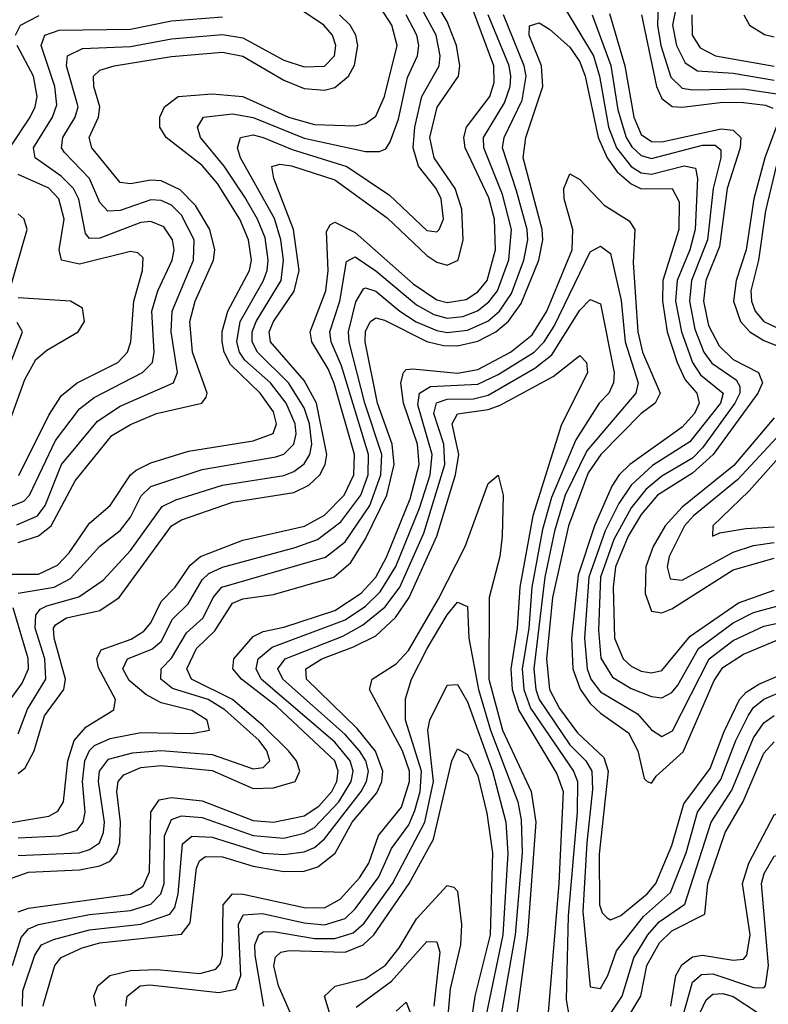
# Model space of a CAD drawing. Header units: inches. Extents: x 990535 to 1117859, y 769386 to 892122.
# Tile 192 of 256: x 1024153 to 1025619, y 863674 to 865600. Entities that reach past the tile are written whole.
import ezdxf

# ---------------------------------------------------------------- set-up
doc = ezdxf.new("R2010")
doc.units = ezdxf.units.IN
doc.header["$MEASUREMENT"] = 0
doc.layers.add('B0826', color=7, linetype='Continuous')

msp = doc.modelspace()

# ---------------------------------------------------------------- linework, layer by layer
at = {"layer": 'B0826', "color": 5}
for points, elevation in [([(1024147.7, 864612.3), (1024188, 864630), (1024202.9, 864650), (1024235, 864730), (1024305.2, 864814.8), (1024350, 864844.1), (1024454, 864890), (1024462, 864910), (1024449.8, 864990), (1024451.3, 865030), (1024493.2, 865130), (1024494.7, 865170), (1024470, 865218.2), (1024450, 865237.5), (1024430, 865246.4), (1024410, 865247.8), (1024350, 865227.2), (1024325.6, 865225.6), (1024310, 865243), (1024289.7, 865290), (1024240.8, 865340.8), (1024234.8, 865350), (1024237.2, 865370), (1024261.4, 865410), (1024267.3, 865430), (1024244.8, 865510), (1024246.6, 865530), (1024276.1, 865543.9), (1024370, 865548), (1024450, 865562.8), (1024550, 865571.7), (1024590, 865565.1), (1024670, 865521.5), (1024710, 865508), (1024750, 865509.8), (1024769.6, 865530), (1024772.1, 865550), (1024765.5, 865570), (1024748.4, 865590), (1024617.8, 865677.8)], 3040), ([(1024096.8, 864023.2), (1024210, 864042.2), (1024228, 864052), (1024238.9, 864070), (1024247.6, 864150), (1024259.7, 864190), (1024282.9, 864217.1), (1024337.5, 864250), (1024340.3, 864270), (1024307.6, 864332.4), (1024304.2, 864350), (1024312.4, 864367.6), (1024371.4, 864388.6), (1024396, 864404), (1024410, 864420.6), (1024430, 864461.9), (1024457.1, 864490), (1024486.6, 864533.4), (1024507.1, 864550), (1024590, 864582.2), (1024710.4, 864609.6), (1024750, 864631), (1024788.1, 864670), (1024807.1, 864710), (1024808.4, 864750), (1024768.8, 864888.8), (1024757.1, 864917.1), (1024725.3, 864970), (1024721.5, 864990), (1024752.3, 865070), (1024757, 865110), (1024754, 865186), (1024761, 865199), (1024770, 865204.2), (1024810, 865184.2), (1024923.7, 865083.7), (1024970, 865052.6), (1024990, 865046.8), (1025027, 865053), (1025050, 865067.7), (1025068, 865090), (1025084.6, 865150), (1025082.5, 865210), (1025071.6, 865251.6), (1025025.4, 865350), (1025022.4, 865370), (1025027.9, 865390), (1025073.8, 865450), (1025082.2, 865477.8), (1025081.5, 865510), (1025021.7, 865670)], 2880), ([(1024150, 864125.2), (1024163.6, 864136.4), (1024181.1, 864170), (1024201.7, 864238.3), (1024239.3, 864290), (1024242.8, 864310), (1024220.7, 864390), (1024219.4, 864410), (1024223.3, 864416.7), (1024244.9, 864430), (1024310, 864444.3), (1024347.9, 864470), (1024450, 864609.8), (1024470, 864621.6), (1024570, 864656.3), (1024690, 864675.5), (1024718.8, 864690), (1024740.6, 864710), (1024751.4, 864730), (1024754.3, 864750), (1024733.9, 864850), (1024710, 864894.4), (1024644.2, 864970), (1024641.4, 864990), (1024650, 865010), (1024690.4, 865069.6), (1024699.9, 865110), (1024689.4, 865190), (1024650.5, 865290), (1024646.7, 865313.3), (1024662.3, 865317.7), (1024685.3, 865314.7), (1024770, 865287.1), (1024872.8, 865212.8), (1024950, 865138.8), (1024970, 865126.2), (1024990, 865120.4), (1025011.4, 865130), (1025021.6, 865170), (1025018.8, 865230), (1025005.5, 865270), (1024964.6, 865330), (1024956.3, 865370), (1024970.5, 865429.5), (1025012.2, 865490), (1025014.6, 865510), (1025008, 865550), (1024990, 865596.8), (1024946.9, 865670)], 2920), ([(1025192.3, 865670), (1025276.7, 865530), (1025288.2, 865490), (1025305.9, 865390), (1025321.4, 865350), (1025350, 865313.4), (1025370, 865301.1), (1025390, 865298.4), (1025454.2, 865314.2), (1025476.4, 865310), (1025479.9, 865290), (1025475.5, 865190), (1025465, 865150), (1025440.1, 865090), (1025437.2, 865050), (1025448.8, 864990), (1025470.2, 864930), (1025485.7, 864905.7), (1025530.2, 864870), (1025525.2, 864850), (1025465.2, 864774.8), (1025392.1, 864727.9), (1025350, 864690), (1025326, 864654), (1025299.4, 864600.6), (1025267.4, 864510), (1025258.6, 864390), (1025264, 864330), (1025271.4, 864310), (1025290, 864285.4), (1025362.5, 864242.5), (1025390, 864210.8), (1025410, 864197.6), (1025431, 864209), (1025503, 864350), (1025550, 864386), (1025610, 864414.1), (1025670, 864426.9)], 2840), ([(1025441, 865639), (1025431.2, 865590), (1025438.8, 865550), (1025455.8, 865515.8), (1025480.1, 865500.1), (1025550, 865495.6), (1025630, 865482.4)], 2960), ([(1024130, 864515.7), (1024190, 864515.6), (1024227.1, 864532.9), (1024250, 864557.2), (1024290, 864615.5), (1024330.3, 864649.7), (1024369.7, 864710), (1024380.9, 864719.1), (1024410, 864733.3), (1024483.5, 864756.5), (1024610, 864776.2), (1024649, 864791), (1024655.6, 864810), (1024650, 864833), (1024624.1, 864870), (1024565.6, 864925.6), (1024553.3, 864950), (1024549.2, 864970), (1024549.6, 864990.4), (1024560.6, 865030), (1024602.9, 865110), (1024606.6, 865130), (1024601.3, 865170), (1024584.3, 865210), (1024540, 865280), (1024510, 865315.2), (1024439.9, 865370), (1024427.7, 865390), (1024427.1, 865410), (1024436.3, 865430), (1024463.4, 865450), (1024530, 865455.7), (1024590, 865450), (1024679.1, 865410), (1024730, 865395.2), (1024810, 865392.9), (1024830, 865397.3), (1024850, 865411.8), (1024867.3, 865450), (1024892.1, 865550), (1024881.5, 865590), (1024861.2, 865621.2)], 2980), ([(1024150, 864203.4), (1024168.5, 864251.5), (1024204, 864310), (1024202, 864350), (1024183.2, 864410), (1024184.4, 864435.6), (1024192.9, 864447.1), (1024206.3, 864453.7), (1024268.9, 864471.1), (1024316.3, 864503.7), (1024370, 864561.8), (1024432.1, 864647.9), (1024459, 864661), (1024550.4, 864689.6), (1024670, 864708.8), (1024690, 864716.6), (1024710, 864731.4), (1024721.3, 864750), (1024725, 864770), (1024720.2, 864810), (1024710, 864840.8), (1024679.5, 864890), (1024618.6, 864950), (1024608.2, 864970), (1024608.3, 864990), (1024615.9, 865010), (1024664.9, 865090), (1024669.8, 865130), (1024664.6, 865170), (1024651.7, 865211.7), (1024585.1, 865330), (1024579.3, 865350), (1024585.3, 865370), (1024610, 865374.9), (1024630, 865369.8), (1024686.6, 865346.6), (1024793.3, 865313.3), (1024876.9, 865256.9), (1024950, 865188.1), (1024970, 865185.6), (1024974.3, 865190), (1024982.6, 865210), (1024978.3, 865250), (1024968.5, 865270), (1024934, 865314), (1024923.2, 865350), (1024926.7, 865390), (1024940.3, 865450), (1024974.5, 865510), (1024976.4, 865530), (1024968.5, 865570), (1024935.8, 865630)], 2940), ([(1025403.4, 865630), (1025401.5, 865590), (1025408.5, 865550), (1025427.9, 865487.9), (1025450, 865466.7), (1025470, 865462.9), (1025570, 865465.3), (1025652.9, 865452.9)], 2940), ([(1024130, 864645.7), (1024161.3, 864658.7), (1024172.5, 864670), (1024223.1, 864776.9), (1024270, 864839.2), (1024298.6, 864861.4), (1024393.7, 864910), (1024412.8, 864930), (1024416.1, 864950), (1024411.9, 865030), (1024423.4, 865070), (1024451.5, 865130), (1024455.4, 865150), (1024452.4, 865170), (1024435.1, 865195.1), (1024410, 865205.9), (1024390, 865203.8), (1024310, 865172.8), (1024290, 865172.4), (1024282, 865182), (1024269.1, 865249.1), (1024258.6, 865270), (1024234.5, 865294.5), (1024183.4, 865330), (1024180.2, 865350), (1024217.4, 865410), (1024225.9, 865434.1), (1024221.9, 865470), (1024195.3, 865550), (1024202.2, 865570), (1024230, 865580.1), (1024370, 865581.7), (1024450, 865598), (1024550, 865606.1)], 3060), ([(1024144.6, 865570), (1024154.5, 865590), (1024191.1, 865608.9)], 3080), ([(1024150, 864478.6), (1024220.7, 864490), (1024252.7, 864507.3), (1024310, 864570.4), (1024350, 864601), (1024370, 864627.4), (1024391.1, 864668.9), (1024410, 864687.2), (1024510, 864720.1), (1024654.8, 864745.2), (1024670, 864750.5), (1024689.9, 864770), (1024694.6, 864790), (1024692.4, 864810), (1024674.7, 864850), (1024644, 864890), (1024594.1, 864934.1), (1024583.1, 864950), (1024577.9, 864970), (1024584.4, 865010), (1024630, 865089.1), (1024637.3, 865110), (1024639.4, 865130), (1024633.6, 865173.6), (1024618.8, 865210), (1024593.5, 865253.5), (1024553.6, 865313.6), (1024507.2, 865370), (1024501.2, 865390), (1024513.2, 865410), (1024570, 865416.5), (1024610, 865409.2), (1024710, 865368.7), (1024830, 865342.3), (1024857.6, 865342.4), (1024870, 865348.1), (1024878.6, 865361.4), (1024894.4, 865405.6), (1024912.5, 865487.5), (1024932.1, 865530), (1024934.5, 865550), (1024930.3, 865570), (1024910, 865610.2)], 2960), ([(1024150, 863999.5), (1024230, 864003.6), (1024265.3, 864014.7), (1024277.3, 864030), (1024280.9, 864050), (1024276, 864110), (1024280.3, 864150), (1024289.4, 864170.6), (1024299.7, 864180.3), (1024330, 864194.2), (1024390, 864205.6), (1024490, 864203.8), (1024524.5, 864210), (1024520.1, 864230), (1024490, 864248.8), (1024430, 864263.6), (1024400, 864280), (1024367.2, 864307.2), (1024354.9, 864330), (1024364.4, 864350), (1024411.5, 864368.5), (1024430, 864383.9), (1024452.3, 864427.7), (1024482.8, 864457.2), (1024510, 864504.3), (1024523.3, 864516.7), (1024550, 864529.3), (1024692.5, 864567.5), (1024736.4, 864583.6), (1024781.9, 864618.1), (1024820.7, 864670), (1024835, 864710), (1024836.2, 864750), (1024783.3, 864923.3), (1024762.6, 864970), (1024760.4, 864990), (1024779.9, 865050), (1024792.6, 865127.4), (1024810, 865136.2), (1024850, 865109.3), (1024930, 865042.3), (1024963.6, 865023.6), (1024990, 865016.5), (1025020.4, 865019.6), (1025049.3, 865030.7), (1025071.8, 865048.2), (1025088.6, 865070), (1025110.9, 865130.9), (1025115.7, 865190), (1025098.2, 865258.2), (1025061.6, 865350), (1025061.3, 865370), (1025102.2, 865437.8), (1025113.4, 865470), (1025114.7, 865490), (1025111.1, 865510), (1025070.5, 865610)], 2860), ([(1024150, 863964.9), (1024269.6, 863970.4), (1024290, 863976.6), (1024309, 863990), (1024317.4, 864010), (1024318.9, 864030), (1024307.3, 864110), (1024309.1, 864130), (1024326.7, 864153.3), (1024374, 864166), (1024429.5, 864170.5), (1024530, 864162.8), (1024610, 864134.7), (1024630, 864137.2), (1024643, 864150), (1024637.2, 864170), (1024621.8, 864190), (1024554.9, 864250), (1024521.9, 864270), (1024452, 864292), (1024429.5, 864310), (1024430.2, 864330), (1024450, 864351), (1024479.3, 864400.7), (1024512.3, 864430), (1024531.7, 864470), (1024548.8, 864490), (1024751.5, 864548.5), (1024790, 864579.1), (1024838.4, 864650), (1024860.2, 864710), (1024862.3, 864750), (1024828.7, 864850), (1024797.8, 864970), (1024796.5, 864990), (1024811.4, 865048.6), (1024826.2, 865073.8), (1024830, 865076.1), (1024850, 865069.1), (1024897, 865030), (1024929.5, 865009.5), (1024970, 864992.1), (1024990, 864988.6), (1025030, 864992.9), (1025069.7, 865010.3), (1025092.4, 865030), (1025115.6, 865064.4), (1025140.1, 865130), (1025147.8, 865170), (1025146.3, 865190), (1025125.7, 865265.7), (1025098.1, 865350), (1025101.5, 865370), (1025136.7, 865443.3), (1025144.6, 865490), (1025140.5, 865510), (1025100.5, 865610)], 2840), ([(1024150, 864577.8), (1024190, 864590.4), (1024214.6, 864610), (1024261.6, 864698.4), (1024333.4, 864786.6), (1024370, 864808.4), (1024421.1, 864830), (1024509.8, 864850), (1024518, 864862), (1024520.3, 864870), (1024491.6, 864950), (1024486, 865010), (1024496.9, 865050), (1024532.7, 865130), (1024535.1, 865150), (1024525.6, 865190), (1024497.1, 865237.1), (1024467.5, 865267.5), (1024430, 865285.2), (1024410, 865286.7), (1024370, 865279.4), (1024350, 865281.6), (1024294.3, 865350), (1024288.8, 865370), (1024307.5, 865410), (1024310, 865430), (1024298.4, 865470), (1024297.3, 865490), (1024310, 865501.6), (1024338, 865510), (1024450, 865528.6), (1024550, 865537.2), (1024590, 865529.1), (1024670, 865482.1), (1024710, 865466.1), (1024750, 865462.7), (1024770, 865467.6), (1024796.9, 865490), (1024808.4, 865511.6), (1024815.2, 865550), (1024811.2, 865570), (1024800.1, 865590), (1024779.2, 865610)], 3020), ([(1025273.8, 865610), (1025310.7, 865510.7), (1025324.4, 865424.4), (1025340.3, 865370), (1025351.6, 865351.6), (1025370, 865334.9), (1025390, 865329.1), (1025490, 865355), (1025515, 865355), (1025525.8, 865345.8), (1025526, 865330), (1025510.6, 865270), (1025499.9, 865170), (1025468.1, 865090), (1025464.1, 865050), (1025474.9, 864994.9), (1025492.7, 864950), (1025508.1, 864928.1), (1025556.1, 864896.1), (1025562.8, 864882.8), (1025563.2, 864870), (1025553.2, 864850), (1025490, 864762.5), (1025470, 864742.3), (1025410, 864707.4), (1025378.7, 864681.3), (1025350, 864645.2), (1025316.4, 864583.6), (1025290.3, 864510), (1025286, 864406), (1025291.1, 864351.1), (1025313.8, 864313.8), (1025350, 864291.7), (1025390, 864276.3), (1025410, 864273.5), (1025430, 864284.3), (1025441.5, 864298.5), (1025482.2, 864370), (1025550, 864420.3), (1025590, 864440.3), (1025650, 864456.8)], 2860), ([(1025307.7, 865612.3), (1025337.5, 865510), (1025355.4, 865410), (1025370, 865376), (1025390, 865362.1), (1025410, 865361.6), (1025526.6, 865386.6), (1025550, 865384.3), (1025565, 865370), (1025563.4, 865350), (1025538.4, 865270), (1025523.2, 865156.8), (1025496.5, 865090), (1025491.7, 865050), (1025501.8, 865001.8), (1025522.2, 864962.2), (1025550, 864935.8), (1025599.4, 864910), (1025607.5, 864890), (1025598, 864870), (1025510.6, 864750), (1025470, 864713.3), (1025402, 864670), (1025370, 864632.2), (1025344.3, 864590), (1025319.7, 864530), (1025314.7, 864490), (1025317.6, 864390), (1025334.8, 864350), (1025350, 864335.4), (1025370, 864325.5), (1025390, 864322.6), (1025410, 864326.9), (1025466, 864394), (1025560.3, 864459.7), (1025630, 864484.2)], 2880), ([(1025370.6, 865610), (1025399.5, 865470), (1025410, 865446), (1025430.8, 865430.8), (1025450, 865429.3), (1025530, 865439.2), (1025570, 865438.4), (1025613.4, 865433.4), (1025627.3, 865427.3)], 2920), ([(1025468.9, 865610), (1025469.6, 865570), (1025485.1, 865545.1), (1025515.6, 865530), (1025630, 865509.5)], 2980), ([(1025571, 865610), (1025582.1, 865590), (1025611.4, 865571.4), (1025630, 865566.7)], 3020), ([(1024106.9, 863910), (1024170, 863932.2), (1024270, 863937), (1024310, 863944.7), (1024330, 863953.8), (1024343.4, 863970), (1024349.3, 863990), (1024350.1, 864030), (1024343.2, 864090), (1024345.6, 864110), (1024356.8, 864123.2), (1024390, 864137.3), (1024430, 864141.2), (1024530, 864131.3), (1024610, 864096.3), (1024650, 864097.8), (1024692.1, 864110), (1024701.7, 864130), (1024695, 864150), (1024679.4, 864170), (1024630, 864219), (1024569.4, 864270), (1024489.7, 864310), (1024480.5, 864330), (1024499.5, 864370), (1024535, 864405), (1024570, 864458.6), (1024590, 864467.2), (1024650, 864475.5), (1024768, 864510), (1024801.6, 864538.4), (1024830, 864584.7), (1024871.9, 864670), (1024886.3, 864730), (1024882.6, 864770), (1024853.7, 864850), (1024829.7, 864970), (1024830, 864990.9), (1024839.7, 865010), (1024850, 865017.3), (1024867.2, 865012.8), (1024950, 864971), (1024983.1, 864963.1), (1025010, 864962.2), (1025050, 864971.6), (1025085, 864990), (1025110, 865010.6), (1025134.7, 865045.3), (1025169.7, 865130), (1025177.3, 865170), (1025175.7, 865190), (1025138.8, 865330), (1025143.9, 865370), (1025177.2, 865470), (1025174.5, 865510), (1025150.4, 865570), (1025151.3, 865588.7), (1025170, 865594.2), (1025190, 865581.7), (1025230, 865546.7), (1025250, 865518), (1025260.1, 865490), (1025285.3, 865370), (1025303.4, 865330), (1025323, 865303), (1025350, 865279.1), (1025370, 865269.7), (1025430.4, 865270.4), (1025443.9, 865243.9), (1025443.4, 865190), (1025412.5, 865090), (1025411.3, 865050), (1025420.9, 864990), (1025440.2, 864930), (1025455.9, 864895.9), (1025478.6, 864870), (1025483.5, 864850), (1025474.5, 864830), (1025450, 864803.1), (1025347.3, 864730), (1025326.5, 864710), (1025312.4, 864687.6), (1025278.1, 864610), (1025246.7, 864513.3), (1025233.6, 864390), (1025236.3, 864330), (1025250.3, 864290.3), (1025270, 864262.5), (1025290, 864243.5), (1025344.9, 864204.9), (1025363.4, 864170), (1025375.8, 864115.8), (1025381.3, 864110), (1025390, 864106.4), (1025399.4, 864120.6), (1025452.2, 864167.8), (1025512.6, 864307.4), (1025530, 864333.1), (1025570, 864358.8), (1025634.3, 864385.7)], 2820), ([(1024133.6, 865350), (1024173.3, 865410), (1024183.5, 865430), (1024187.2, 865450), (1024179.8, 865490), (1024148.2, 865550)], 3080), ([(1025634.3, 865390), (1025611.7, 865330), (1025590.3, 865250), (1025575.1, 865150), (1025556, 865090), (1025550.4, 865050), (1025564.1, 865010), (1025582.4, 864990), (1025610, 864972.6), (1025683.7, 864943.7)], 2920), ([(1025637.9, 865330), (1025613.4, 865226.6), (1025599.5, 865130), (1025584.8, 865070), (1025585.7, 865050), (1025593, 865030), (1025609.8, 865009.8), (1025718.5, 864958.5)], 2940), ([(1024150, 863854.6), (1024170, 863861.9), (1024370, 863889.7), (1024394.8, 863905.2), (1024407.2, 863932.8), (1024409.5, 864050), (1024426.1, 864073.9), (1024450, 864078.5), (1024510, 864071.8), (1024610, 864033.5), (1024650, 864030), (1024710, 864042.8), (1024738.5, 864061.5), (1024763.9, 864090), (1024773.9, 864110), (1024776.4, 864130), (1024770, 864150), (1024656.5, 864256.5), (1024587, 864310), (1024570.2, 864330), (1024572.5, 864350), (1024610, 864393.8), (1024630, 864403.6), (1024670, 864412.1), (1024770, 864444.7), (1024821.4, 864478.6), (1024850.2, 864509.8), (1024870.9, 864549.1), (1024917.2, 864662.8), (1024935.4, 864730), (1024931.9, 864770), (1024904.4, 864850), (1024899.2, 864890), (1024904.3, 864910), (1024910, 864915.8), (1024922.5, 864917.5), (1025010, 864908.7), (1025050, 864916), (1025114, 864950), (1025156.3, 864983.7), (1025185, 865030), (1025234.4, 865150), (1025235.8, 865190), (1025219.3, 865250), (1025218.3, 865270), (1025230, 865299), (1025250, 865288.1), (1025297.3, 865237.3), (1025346.6, 865206.6), (1025357.6, 865190), (1025354.4, 865125.6), (1025363.3, 864990), (1025372.4, 864950), (1025406.7, 864870), (1025396.9, 864850), (1025370, 864830), (1025290.5, 864750), (1025266.3, 864713.7), (1025227.4, 864610), (1025196.1, 864470), (1025184.4, 864350), (1025190.6, 864290), (1025210, 864253), (1025245.3, 864205.3), (1025296.6, 864156.6), (1025305, 864130), (1025287.7, 863967.7), (1025288.4, 863868.4), (1025293.2, 863853.2), (1025303.1, 863843.1), (1025310, 863839.2), (1025330, 863847.5), (1025381.8, 863890), (1025398.8, 863910), (1025430, 863984.7), (1025453.6, 864066.4), (1025504.9, 864135.1), (1025532.1, 864207.9), (1025562, 864270), (1025575.1, 864284.9), (1025600, 864300), (1025670, 864330.2)], 2780), ([(1024151.3, 864708.7), (1024210, 864826.5), (1024234.9, 864865.1), (1024265.5, 864890), (1024345.3, 864930), (1024363.9, 864950), (1024370.4, 864970), (1024376.8, 865050), (1024393.5, 865110), (1024394.5, 865134.5), (1024384.5, 865144.5), (1024370, 865147.2), (1024270, 865122.4), (1024235, 865130), (1024230, 865150), (1024240.2, 865210), (1024229.7, 865249.7), (1024210, 865270.9), (1024150, 865297.7)], 3080), ([(1024133.3, 865070), (1024167.8, 865190), (1024162.1, 865210), (1024150, 865220.7)], 3120), ([(1024138.7, 863750), (1024155.6, 863804.4), (1024170, 863821.6), (1024190, 863830), (1024290, 863849.6), (1024370, 863857.5), (1024410, 863870), (1024429.1, 863890), (1024435.6, 863910), (1024436.5, 864003.5), (1024450, 864035.6), (1024470, 864042.4), (1024510, 864039.4), (1024610, 864004.2), (1024670, 863999.2), (1024710, 864008.6), (1024730, 864019.8), (1024777.7, 864070), (1024802.3, 864110), (1024805.6, 864130), (1024800.3, 864150), (1024770, 864186.9), (1024625.7, 864310), (1024615.9, 864330), (1024620.2, 864350), (1024647.6, 864372.4), (1024790, 864426.1), (1024830, 864453.1), (1024858.9, 864481.1), (1024889.6, 864530.4), (1024935.6, 864644.4), (1024956.6, 864710), (1024960.9, 864750), (1024932.8, 864847.2), (1024935.6, 864870), (1024957.2, 864882.8), (1025050, 864887), (1025090, 864906.2), (1025160.2, 864950), (1025180, 864970), (1025199.4, 865000.6), (1025270, 865146.5), (1025290, 865157.1), (1025310, 865142.9), (1025330.7, 865050.7), (1025338.5, 864970), (1025363.9, 864890), (1025359.5, 864870), (1025263.2, 864756.8), (1025221, 864670), (1025200.1, 864599.9), (1025181, 864510), (1025159.7, 864330), (1025163.7, 864290), (1025170.4, 864270), (1025230, 864181.7), (1025261.5, 864150), (1025273.1, 864130), (1025274.5, 864094.5), (1025263.1, 863990), (1025255.3, 863855.3), (1025270, 863707.8), (1025290, 863704.6), (1025304.3, 863730), (1025321.5, 863778.5), (1025374.1, 863845.9), (1025427.5, 863892.5), (1025458.1, 863970), (1025480.4, 864050), (1025526, 864114), (1025555.2, 864190), (1025580.1, 864239.9), (1025590, 864254.8), (1025610, 864270.7), (1025650, 864287.8)], 2760), ([(1024132, 864810), (1024163.3, 864896.7), (1024184.4, 864935.6), (1024206.1, 864953.9), (1024267.8, 864990), (1024279.9, 865010), (1024275.7, 865035.7), (1024252.5, 865050), (1024150, 865056.3)], 3120), ([(1024158.5, 863670), (1024159.4, 863700.6), (1024182.7, 863770), (1024196, 863790), (1024219.4, 863800.6), (1024290, 863819.7), (1024390, 863830.5), (1024447.3, 863850), (1024456.5, 863863.5), (1024463.2, 863890), (1024472.1, 863987.9), (1024490, 864003.1), (1024530, 864000.9), (1024630, 863969.6), (1024670, 863966.9), (1024710, 863972.4), (1024730, 863980.7), (1024750, 863997.5), (1024821.4, 864090), (1024832.3, 864110), (1024835.7, 864130), (1024830.7, 864150), (1024818.5, 864170), (1024790, 864201.7), (1024668.2, 864310), (1024658.7, 864330), (1024672.5, 864350), (1024785.6, 864394.4), (1024824.5, 864415.5), (1024868.4, 864451.6), (1024897, 864490), (1024944.1, 864595.9), (1024985.1, 864730), (1024983.4, 864770), (1024963.7, 864830), (1024968.9, 864851.1), (1024990, 864857.9), (1025041.2, 864858.8), (1025070, 864865.6), (1025161.5, 864918.5), (1025195.2, 864944.8), (1025250, 865032.2), (1025270, 865053.3), (1025290, 865044.3), (1025317.2, 864910), (1025315.9, 864890), (1025306.6, 864870), (1025287.8, 864850), (1025241.9, 864778.1), (1025194.2, 864665.8), (1025176.8, 864603.2), (1025156, 864490), (1025149.9, 864410), (1025136.8, 864330), (1025139.8, 864290), (1025153.2, 864253.2), (1025237.3, 864130), (1025244.9, 864110), (1025244.2, 864050), (1025227, 863847), (1025222.7, 863682.7), (1025228.5, 863648.5)], 2740), ([(1024110, 864864.7), (1024158.6, 864990), (1024147.8, 865007.8)], 3140), ([(1024199, 863670), (1024201.2, 863678.8), (1024221.8, 863750), (1024234.4, 863765.6), (1024275.4, 863784.6), (1024310, 863794), (1024470, 863811.4), (1024486.9, 863833.1), (1024499.5, 863940.5), (1024505.2, 863954.8), (1024516.9, 863963.1), (1024550, 863962.7), (1024610, 863944.1), (1024670, 863933.9), (1024710, 863934.6), (1024736.9, 863943.1), (1024770.5, 863969.5), (1024803.7, 864030), (1024852, 864088), (1024861.9, 864110), (1024863.9, 864130), (1024849.5, 864169.5), (1024813.7, 864213.7), (1024714.3, 864310), (1024713.1, 864330), (1024744.5, 864350), (1024806.7, 864373.3), (1024850, 864395.1), (1024889.1, 864430.9), (1024915.6, 864470), (1024970, 864590), (1025006.3, 864710), (1025012.8, 864750), (1024999.8, 864810), (1025010.5, 864829.5), (1025070, 864837.7), (1025093.6, 864846.4), (1025197.8, 864902.2), (1025250, 864943.5), (1025262.6, 864930), (1025265, 864910), (1025213.3, 864806.7), (1025157.8, 864630), (1025132.3, 864490), (1025126.8, 864410), (1025114.7, 864330), (1025117.4, 864290), (1025130, 864248.6), (1025204.7, 864124.7), (1025217, 864090), (1025208.6, 863910), (1025186.9, 863650)], 2720), ([(1025630, 864821.6), (1025551.5, 864728.5), (1025450, 864646.6), (1025416.8, 864610), (1025393.6, 864570), (1025379.1, 864530), (1025377.4, 864477.4), (1025390, 864443.3), (1025410, 864439.9), (1025430, 864447.7), (1025550, 864523.9), (1025630, 864546.8)], 2920), ([(1025660.5, 864810), (1025559, 864701), (1025472.2, 864630), (1025454.9, 864610), (1025424.7, 864550), (1025420.9, 864530), (1025426.3, 864506.3), (1025450, 864504), (1025550, 864558.3), (1025590, 864571.7), (1025630, 864577.7)], 2940), ([(1025666.1, 864773.9), (1025581.4, 864678.6), (1025510.2, 864610), (1025509.3, 864590), (1025523.6, 864596.4), (1025574.8, 864605.2), (1025630, 864608.2)], 2960), ([(1024301.8, 863670), (1024298.3, 863690), (1024306.2, 863710), (1024329.7, 863730.3), (1024370, 863740.3), (1024421.7, 863741.7), (1024505.9, 863734.1), (1024537.3, 863742.7), (1024546.2, 863753.8), (1024550.1, 863769.9), (1024551.5, 863868.5), (1024570, 863889.8), (1024590.8, 863889.2), (1024710, 863863.1), (1024750, 863862.8), (1024780.4, 863879.6), (1024818.5, 863921.5), (1024836.5, 863950), (1024855.7, 864004.3), (1024900.5, 864059.5), (1024916.5, 864110), (1024915.9, 864130), (1024902.8, 864170), (1024838, 864290), (1024842.9, 864310), (1024890, 864340), (1024914.1, 864365.9), (1024972.9, 864467.1), (1025025, 864570), (1025070, 864693.2), (1025090, 864709.1), (1025099.7, 864670), (1025097.7, 864590), (1025093.4, 864550), (1025071.9, 864470), (1025071.6, 864310), (1025098.1, 864210), (1025154.7, 864090), (1025163.8, 864030), (1025147.1, 863810), (1025126, 863650)], 2680), ([(1024110, 864237.1), (1024157.9, 864302.1), (1024170.1, 864330), (1024169.5, 864350.5), (1024140.4, 864450)], 2960), ([(1024360.8, 863670), (1024363.6, 863690), (1024389.2, 863710), (1024408.1, 863711.9), (1024543.2, 863696.8), (1024576.3, 863703.7), (1024586.1, 863730), (1024581.1, 863830), (1024590.8, 863849.2), (1024628.4, 863851.6), (1024710, 863833.3), (1024750, 863829.5), (1024790, 863841.9), (1024810, 863860.7), (1024856.4, 863923.6), (1024880.9, 863979.1), (1024914.6, 864025.4), (1024926.7, 864053.3), (1024937.1, 864090), (1024939.9, 864130), (1024908.2, 864230), (1024908.5, 864271.5), (1024920.1, 864310), (1024951, 864370), (1024990, 864435.7), (1025010, 864460.9), (1025030, 864452.2), (1025032.3, 864390), (1025051.5, 864290), (1025074.8, 864210), (1025128.6, 864070), (1025134.9, 864034.9), (1025136.5, 863970), (1025123, 863810), (1025095, 863650)], 2660), ([(1024630.8, 863670), (1024614.2, 863770), (1024613.6, 863790), (1024621.1, 863810), (1024630, 863815.5), (1024650, 863816.5), (1024730, 863802.9), (1024770, 863802.5), (1024806, 863814), (1024827.3, 863832.7), (1024883, 863910), (1024946.5, 864030), (1024962.9, 864110), (1024952.1, 864210), (1024955.9, 864230), (1024990, 864298.2), (1025010, 864299.5), (1025030, 864265.8), (1025079, 864130), (1025104.8, 864030), (1025109, 863969), (1025098.8, 863810), (1025065.4, 863650)], 2640), ([(1025290, 863626.8), (1025332.6, 863690), (1025355.4, 863764.6), (1025382.6, 863810), (1025404.8, 863835.2), (1025455.1, 863870), (1025506.8, 864030), (1025547.4, 864092.6), (1025590, 864195.6), (1025610, 864224.4), (1025630, 864239.1)], 2740), ([(1025331.7, 863628.3), (1025369.2, 863690), (1025380.7, 863750), (1025405.8, 863794.2), (1025430, 863817.9), (1025494.6, 863850), (1025500.4, 863910), (1025534.5, 864010), (1025569.4, 864070.6), (1025610, 864165.6), (1025630, 864187.3)], 2720), ([(1024695.3, 863630), (1024659.7, 863710), (1024650.5, 863749.5), (1024653.6, 863766.4), (1024664, 863776), (1024680.9, 863779.1), (1024790, 863775.8), (1024825.5, 863790), (1024846.6, 863810), (1024915.6, 863910), (1024963.1, 863996.9), (1024999.2, 864150), (1025010, 864173.9), (1025030, 864162.5), (1025050, 864120.8), (1025067.6, 864047.6), (1025079, 863970), (1025073.9, 863810), (1025043.9, 863690), (1025038.5, 863650)], 2620), ([(1025427.6, 863670), (1025437.6, 863730), (1025449.1, 863750.9), (1025470, 863766.6), (1025489.8, 863770.2), (1025550, 863760.1), (1025570, 863762.5), (1025576.9, 863770), (1025583.1, 863810), (1025568.1, 863910), (1025580.9, 863950), (1025630, 864044.9), (1025650, 864051.9), (1025670, 864033.9), (1025703, 863950), (1025728, 863910), (1025785, 863865), (1025837.1, 863797.1), (1025899.6, 863739.6), (1025950, 863653.6)], 2680), ([(1025451.1, 863650), (1025470, 863717.3), (1025487.7, 863732.3), (1025510, 863733.8), (1025590, 863706.5), (1025610, 863706.3), (1025613.1, 863710), (1025619, 863750), (1025605.6, 863910), (1025610.9, 863930), (1025630, 863964), (1025650, 863968.4), (1025670, 863945), (1025710, 863879.9), (1025770, 863831.5), (1025830, 863762.2), (1025877.5, 863717.5), (1025942.9, 863602.9)], 2660), ([(1024773.9, 863610), (1024750, 863690.1), (1024770.4, 863709.6), (1024830, 863724.7), (1024869.2, 863750.8), (1024895.7, 863784.3), (1024930, 863841.1), (1024990, 863906.3), (1025002.8, 863902.8), (1025010, 863895.3), (1025018.1, 863830), (1025016.1, 863790), (1024996.1, 863703.9), (1024989.5, 863630.5)], 2580), ([(1024811.9, 863668.1), (1024880.8, 863719.2), (1024950, 863796.7), (1024970, 863796.2), (1024975.8, 863775.8), (1024963.6, 863670)], 2560), ([(1025443.4, 863570), (1025497.2, 863682.8), (1025510, 863693.8), (1025530, 863694.9), (1025550, 863688.9), (1025597.6, 863657.6)], 2640), ([(1024890, 863660.5), (1024910, 863677.8), (1024928.4, 863630)], 2540)]:
    msp.add_lwpolyline(points, dxfattribs=dict(at, elevation=elevation))

doc.saveas('drawing.dxf')
